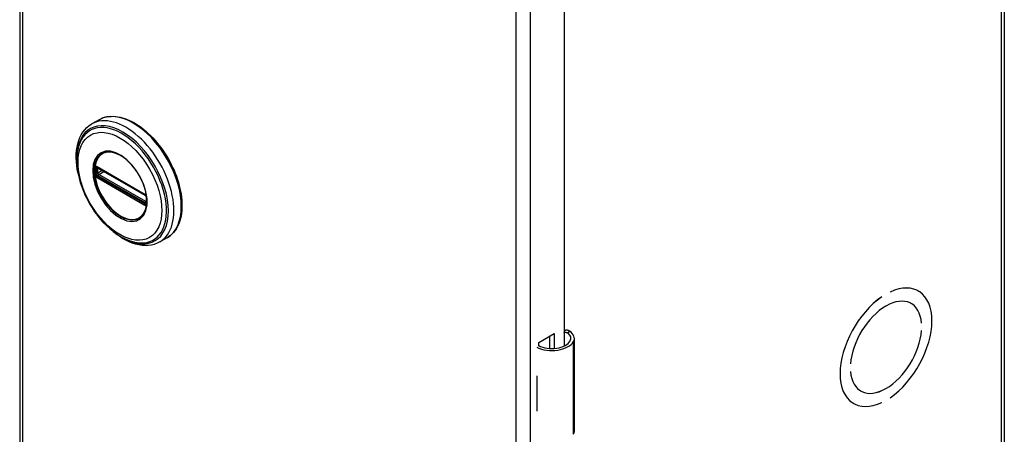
# Model space of a CAD drawing. Header units: inches. Extents: x 0.1 to 89.6, y -11 to 54.9.
# Tile 7 of 8: x 81.1 to 89.6, y 40 to 43.6. Entities that reach past the tile are written whole.
import ezdxf

# ---------------------------------------------------------------- set-up
doc = ezdxf.new("R2010")
doc.units = ezdxf.units.IN
doc.header["$MEASUREMENT"] = 0
doc.layers.add('Visible Edges(ANSI)', color=7, linetype='Continuous', lineweight=25)
doc.layers.add('Visible Tangent Edges(ANSI)', color=7, linetype='Continuous', lineweight=25)

msp = doc.modelspace()

# ---------------------------------------------------------------- linework, layer by layer
at = {"layer": 'Visible Edges(ANSI)'}
for p, q in [((81.0938, 46.331), (81.0938, 26.7098)), ((89.6246, 46.3086), (89.6246, 26.6874)), ((85.81, 43.8996), (85.81, 40.8031)), ((81.782, 42.7656), (81.7179, 42.7288)), ((81.7675, 42.3516), (81.7625, 42.3545)), ((81.7675, 42.3516), (82.1756, 42.1166)), ((82.1825, 42.1089), (81.7745, 42.3438)), ((82.1807, 42.1136), (82.1756, 42.1166)), ((82.1914, 42.1012), (82.1926, 42.0984)), ((82.1915, 42.056), (82.1915, 42.0933)), ((82.1926, 42.0984), (82.1932, 42.0966)), ((82.1946, 42.0829), (82.1946, 42.0459)), ((82.1946, 42.0459), (82.1945, 42.04)), ((82.3714, 41.7421), (82.3074, 41.7052)), ((88.5641, 41.2301), (88.5642, 41.2301)), ((88.5642, 41.2302), (88.5642, 41.2301)), ((88.6349, 41.2708), (88.6349, 41.2709)), ((88.8749, 41.2829), (88.8802, 41.2799)), ((88.8131, 41.1742), (88.8178, 41.1715)), ((88.9075, 41.0026), (88.9076, 41.0026)), ((88.9076, 41.0026), (88.9075, 41.0026)), ((85.5908, 40.8351), (85.7251, 40.9125)), ((85.6862, 40.7822), (85.6862, 40.8901)), ((85.7251, 40.9125), (85.7251, 40.7823)), ((85.8995, 40.0662), (85.8995, 40.8708)), ((88.9075, 40.9371), (88.9076, 40.9372)), ((85.5908, 40.8033), (85.5908, 40.8351)), ((88.2915, 40.6479), (88.2915, 40.6478)), ((88.2915, 40.6478), (88.2915, 40.6478)), ((85.5752, 40.543), (85.5752, 40.5117)), ((88.2915, 40.5824), (88.2915, 40.5824)), ((88.3766, 40.4161), (88.3812, 40.4134)), ((88.6349, 40.3548), (88.6349, 40.3549)), ((85.5752, 40.2686), (85.5752, 40.2373)), ((88.3136, 40.3082), (88.3189, 40.3051)), ((88.5641, 40.3141), (88.5642, 40.3141)), ((88.5642, 40.3142), (88.5642, 40.3141))]:
    msp.add_line(p, q, dxfattribs=at)
at = {"layer": 'Visible Edges(ANSI)', "flags": 128}
for points in [[(81.782, 42.7656), (81.7978, 42.7739), (81.8144, 42.7808), (81.8316, 42.7863), (81.8493, 42.7905), (81.8676, 42.7933), (81.8863, 42.7947), (81.9054, 42.7948), (81.9249, 42.7935), (81.9446, 42.7909), (81.9646, 42.787), (81.9848, 42.7818), (82.0052, 42.7753), (82.0256, 42.7676), (82.0462, 42.7586), (82.0668, 42.7485), (82.0873, 42.7372), (82.1078, 42.7247), (82.1282, 42.7112), (82.1485, 42.6966), (82.1686, 42.6809), (82.1884, 42.6643), (82.208, 42.6467), (82.2273, 42.6282), (82.2462, 42.6089), (82.2647, 42.5887), (82.2828, 42.5677), (82.3003, 42.546), (82.3174, 42.5236), (82.3339, 42.5006), (82.3498, 42.477), (82.3651, 42.4529), (82.3797, 42.4284), (82.3936, 42.4034), (82.4068, 42.3781), (82.4192, 42.3525), (82.4308, 42.3267), (82.4416, 42.3007), (82.4515, 42.2746), (82.4606, 42.2484), (82.4688, 42.2223), (82.476, 42.1962), (82.4824, 42.1703), (82.4878, 42.1445), (82.4922, 42.119), (82.4956, 42.0938), (82.4981, 42.0689), (82.4996, 42.0445), (82.5, 42.0205), (82.4995, 41.997), (82.4979, 41.9741), (82.4954, 41.9519), (82.4918, 41.9303), (82.4872, 41.9094), (82.4815, 41.8894), (82.4749, 41.8701), (82.4672, 41.8517), (82.4586, 41.8342), (82.4489, 41.8177), (82.4383, 41.8023), (82.4267, 41.7879), (82.4142, 41.7746), (82.4008, 41.7625), (82.3865, 41.7517), (82.3714, 41.7421)], [(81.5999, 42.2984), (81.5931, 42.3332), (81.5881, 42.3674), (81.5849, 42.4011), (81.5836, 42.4341), (81.5841, 42.4663), (81.5865, 42.4975), (81.5908, 42.5276), (81.5971, 42.5566), (81.6054, 42.5843), (81.6156, 42.6105), (81.6278, 42.6351), (81.642, 42.658), (81.6582, 42.679), (81.6764, 42.6979), (81.6963, 42.7146), (81.7179, 42.7288)], [(81.6272, 42.5891), (81.6207, 42.5759), (81.6148, 42.5622), (81.6095, 42.548), (81.6048, 42.5334), (81.5972, 42.503), (81.592, 42.4711), (81.5892, 42.4379), (81.5886, 42.4036), (81.5904, 42.3683), (81.5943, 42.3322), (81.6005, 42.2955), (81.6088, 42.2583), (81.6191, 42.2209), (81.6315, 42.1834), (81.6458, 42.146), (81.662, 42.109), (81.6799, 42.0725), (81.6995, 42.0366), (81.7206, 42.0017), (81.7432, 41.9679), (81.7671, 41.9353), (81.7923, 41.9042), (81.8185, 41.8747), (81.8456, 41.847), (81.8736, 41.8211), (81.9023, 41.7974), (81.9315, 41.7758), (81.9612, 41.7566), (81.9911, 41.7398), (82.0213, 41.7256), (82.0515, 41.7141), (82.0816, 41.7054), (82.0965, 41.7021), (82.1115, 41.6996), (82.1263, 41.6978), (82.141, 41.6968)], [(82.1647, 41.942), (82.1733, 41.9556), (82.1806, 41.9709), (82.1865, 41.9877), (82.191, 42.0059), (82.194, 42.0255), (82.1955, 42.0463), (82.1955, 42.0681), (82.1939, 42.0908), (82.1907, 42.1141), (82.186, 42.1381), (82.1798, 42.1624), (82.1722, 42.1869), (82.1631, 42.2114), (82.1527, 42.2359), (82.141, 42.26), (82.1282, 42.2836), (82.1142, 42.3066), (82.0992, 42.3288), (82.0833, 42.35), (82.0666, 42.3701), (82.0492, 42.3891), (82.0313, 42.4066), (82.0129, 42.4227), (81.9943, 42.4371), (81.9755, 42.4499), (81.9566, 42.4609), (81.9379, 42.4701), (81.9195, 42.4772), (81.9015, 42.4825), (81.8839, 42.4858), (81.8671, 42.4871), (81.8511, 42.4865)], [(81.7625, 42.3545), (81.7606, 42.3553), (81.7594, 42.3556)], [(81.7745, 42.3438), (81.7735, 42.3443), (81.7731, 42.3444)], [(82.1807, 42.1136), (82.184, 42.1112), (82.1874, 42.1076)], [(82.1915, 42.0933), (82.1909, 42.0973), (82.1888, 42.1021), (82.1856, 42.1063), (82.1825, 42.1089)], [(82.1874, 42.1076), (82.1895, 42.1045), (82.1914, 42.1012)], [(82.1913, 42.0545), (82.1914, 42.0549), (82.1915, 42.056)], [(82.1945, 42.04), (82.1942, 42.0376), (82.194, 42.0366)], [(82.3074, 41.7052), (82.2842, 41.6937), (82.2598, 41.6848), (82.2344, 41.6786), (82.2081, 41.6751), (82.1811, 41.6743), (82.1537, 41.6761), (82.1259, 41.6804), (82.0978, 41.6871), (82.0696, 41.6962), (82.0414, 41.7076), (82.0131, 41.7212), (81.9851, 41.7369), (81.9572, 41.7547), (81.9297, 41.7743), (81.9025, 41.7958), (81.8759, 41.8191)], [(85.8574, 40.9326), (85.8555, 40.9336), (85.8537, 40.9346), (85.8518, 40.9356), (85.8498, 40.9364), (85.8478, 40.9372), (85.8458, 40.9379), (85.8437, 40.9385), (85.8417, 40.939), (85.8396, 40.9394), (85.8375, 40.9397), (85.8354, 40.9398), (85.8333, 40.9399), (85.8312, 40.9399), (85.8291, 40.9398), (85.827, 40.9395), (85.825, 40.9392), (85.8229, 40.9387), (85.8209, 40.9382), (85.819, 40.9376), (85.8171, 40.9368), (85.8152, 40.936), (85.8134, 40.9352), (85.8117, 40.9342), (85.81, 40.9332)], [(85.81, 40.9217), (85.8115, 40.9222), (85.8131, 40.9225), (85.8146, 40.9228), (85.8162, 40.923), (85.8178, 40.9232), (85.8193, 40.9232), (85.8208, 40.9233), (85.8223, 40.9232), (85.8238, 40.9231), (85.8253, 40.9229), (85.8268, 40.9227), (85.8284, 40.9224), (85.8299, 40.922), (85.8314, 40.9216), (85.8329, 40.9211), (85.8344, 40.9206), (85.8359, 40.92), (85.8373, 40.9193), (85.8388, 40.9186), (85.8402, 40.9178), (85.8416, 40.9169), (85.843, 40.916), (85.8443, 40.915), (85.8456, 40.914)]]:
    msp.add_lwpolyline(points, dxfattribs=at)
at = {"layer": 'Visible Edges(ANSI)'}
for centre, major_axis, ratio, start_param, end_param in [((88.5995, 40.7925), (0.2807, 0.4875), 0.578093, 4.014063, 6.977643), ((88.5995, 40.7925), (0.2807, 0.4874), 0.578093, 4.014079, 6.977628), ((88.5995, 40.7925), (-0.2807, -0.4875), 0.578093, 4.014063, 6.977643), ((88.5995, 40.7925), (-0.2807, -0.4874), 0.578093, 4.014079, 6.977628), ((88.5995, 40.7925), (0.2183, 0.3791), 0.578093, 5.58741, 8.54589), ((88.5995, 40.7925), (0.2183, 0.379), 0.578093, 5.587431, 8.545869), ((85.742, 40.8708), (0.128, 0), 0.575862, 5.96475, 6.909947), ((85.742, 40.8708), (0.1575, 0), 0.575862, 5.96475, 7.032103), ((88.5995, 40.7925), (-0.2183, -0.3791), 0.578093, 5.58741, 8.54589), ((88.5995, 40.7925), (-0.2183, -0.379), 0.578093, 5.587431, 8.545869), ((85.7046, 40.8779), (0.1969, 0), 0.575862, 3.983372, 5.96475), ((85.7046, 40.8779), (0.1673, 0), 0.575862, 3.964134, 5.96475), ((85.7046, 40.6285), (0.1969, 0), 0.575862, 3.983372, 3.995195), ((85.6355, 40.5515), (-0.0917, 0), 0.575862, 0.828235, 0.853602), ((85.6355, 40.3085), (0.0917, 0), 0.575862, 3.969828, 3.995195), ((85.7046, 40.3227), (-0.1969, 0), 0.575862, 0.841779, 0.853602), ((85.742, 40.0662), (0.1575, 0), 0.575862, 5.96475, 6.283185)]:
    msp.add_ellipse(centre, major_axis=major_axis, ratio=ratio, start_param=start_param, end_param=end_param, dxfattribs=at)
at = {"layer": 'Visible Tangent Edges(ANSI)'}
for p, q in [((81.119, 46.2959), (81.119, 26.6748)), ((89.5994, 26.6524), (89.5994, 46.2735)), ((85.3956, 24.2121), (85.3956, 43.8332)), ((85.5172, 43.8332), (85.5172, 24.2121)), ((81.7596, 42.3025), (81.7596, 42.3398)), ((82.1735, 42.1211), (81.7655, 42.3561)), ((81.7722, 42.3402), (81.7769, 42.3425)), ((81.7722, 42.3029), (81.7722, 42.3402)), ((81.8089, 42.324), (81.7722, 42.3029)), ((81.7725, 42.3473), (82.1806, 42.1123)), ((81.7791, 42.2908), (81.8228, 42.316)), ((81.7655, 42.2632), (82.1735, 42.0282)), ((82.1771, 42.0372), (81.769, 42.2722)), ((82.1806, 42.0451), (81.7725, 42.2801)), ((82.1872, 42.0558), (81.7791, 42.2908)), ((82.1915, 42.0587), (82.1872, 42.0558)), ((82.1935, 42.0899), (82.1935, 42.0526)), ((85.8456, 40.914), (85.8574, 40.9326)), ((85.8916, 40.0378), (85.8916, 40.8424)), ((85.5752, 40.5117), (85.5752, 40.2686))]:
    msp.add_line(p, q, dxfattribs=at)
at = {"layer": 'Visible Tangent Edges(ANSI)', "flags": 128}
for points in [[(81.7265, 42.3241), (81.7314, 42.2664), (81.7456, 42.2054), (81.7688, 42.1438), (81.7999, 42.084), (81.8377, 42.0285), (81.8806, 41.9794), (81.9268, 41.9391), (81.9745, 41.909), (82.0217, 41.8901), (82.0666, 41.8833), (82.1071, 41.8893), (82.1416, 41.9076), (82.1688, 41.9371), (82.1878, 41.9769), (82.1973, 42.0256), (82.1972, 42.0809), (82.1876, 42.1404), (82.1688, 42.202), (82.1414, 42.2631), (82.1067, 42.3211), (82.0662, 42.3736), (82.0215, 42.4184), (81.9742, 42.4538), (81.9264, 42.4786), (81.8802, 42.4913), (81.8374, 42.4915), (81.7997, 42.4794), (81.7687, 42.4553), (81.7455, 42.4204), (81.7313, 42.376), (81.7265, 42.3241)], [(81.7377, 42.323), (81.7379, 42.3343), (81.7386, 42.3453), (81.7396, 42.3561), (81.7411, 42.3666), (81.7431, 42.3768), (81.7454, 42.3866), (81.7481, 42.396), (81.7513, 42.4051), (81.7549, 42.4138), (81.7589, 42.422), (81.7633, 42.4298), (81.768, 42.4372), (81.7732, 42.4441), (81.7787, 42.4506), (81.7845, 42.4565), (81.7907, 42.462), (81.7972, 42.4669), (81.8041, 42.4713), (81.8112, 42.4752), (81.8187, 42.4786), (81.8264, 42.4813), (81.8344, 42.4836), (81.8426, 42.4853), (81.8511, 42.4864)], [(82.1645, 41.9421), (82.1506, 41.9262), (82.1347, 41.9133), (82.1168, 41.9036), (82.0971, 41.8973), (82.0758, 41.8946), (82.0532, 41.8954), (82.0296, 41.8998), (82.0053, 41.9075), (81.9805, 41.9185), (81.9556, 41.9327), (81.9309, 41.9499), (81.9065, 41.9699), (81.8829, 41.9926), (81.8603, 42.0177), (81.8389, 42.0448), (81.819, 42.0736), (81.8009, 42.1037), (81.7847, 42.135), (81.7707, 42.1669), (81.759, 42.199), (81.7498, 42.2311), (81.7431, 42.2627), (81.7391, 42.2935), (81.7377, 42.323)], [(81.7429, 42.341), (81.7428, 42.3395), (81.7428, 42.338), (81.7427, 42.3365), (81.7427, 42.335), (81.7427, 42.3335), (81.7426, 42.332), (81.7426, 42.3304), (81.7426, 42.3289), (81.7426, 42.3274), (81.7426, 42.3258), (81.7426, 42.3243), (81.7426, 42.3228), (81.7426, 42.3212), (81.7426, 42.3197), (81.7426, 42.3181), (81.7426, 42.3166), (81.7426, 42.315), (81.7426, 42.3134), (81.7427, 42.3119), (81.7427, 42.3103), (81.7427, 42.3087), (81.7428, 42.3072), (81.7428, 42.3056), (81.7429, 42.304)], [(81.7431, 42.3467), (81.7431, 42.3465), (81.7431, 42.3463), (81.7431, 42.346), (81.743, 42.3458), (81.743, 42.3455), (81.743, 42.3453), (81.743, 42.3451), (81.743, 42.3448), (81.743, 42.3446), (81.743, 42.3444), (81.743, 42.3441), (81.743, 42.3439), (81.743, 42.3436), (81.7429, 42.3434), (81.7429, 42.3432), (81.7429, 42.3429), (81.7429, 42.3427), (81.7429, 42.3424), (81.7429, 42.3422), (81.7429, 42.342), (81.7429, 42.3417), (81.7429, 42.3415), (81.7429, 42.3413), (81.7429, 42.341)], [(81.7449, 42.3568), (81.7448, 42.3564), (81.7447, 42.356), (81.7445, 42.3557), (81.7444, 42.3553), (81.7443, 42.3549), (81.7442, 42.3545), (81.7441, 42.3541), (81.744, 42.3537), (81.7439, 42.3533), (81.7439, 42.3529), (81.7438, 42.3525), (81.7437, 42.352), (81.7436, 42.3516), (81.7435, 42.3512), (81.7435, 42.3508), (81.7434, 42.3503), (81.7434, 42.3499), (81.7433, 42.3494), (81.7433, 42.349), (81.7432, 42.3485), (81.7432, 42.3481), (81.7431, 42.3476), (81.7431, 42.3472), (81.7431, 42.3467)], [(81.7458, 42.3593), (81.7457, 42.3592), (81.7457, 42.3591), (81.7456, 42.359), (81.7456, 42.3589), (81.7456, 42.3588), (81.7455, 42.3587), (81.7455, 42.3586), (81.7455, 42.3585), (81.7454, 42.3584), (81.7454, 42.3583), (81.7453, 42.3582), (81.7453, 42.3581), (81.7453, 42.358), (81.7452, 42.3579), (81.7452, 42.3578), (81.7452, 42.3577), (81.7451, 42.3576), (81.7451, 42.3575), (81.7451, 42.3573), (81.745, 42.3572), (81.745, 42.3571), (81.7449, 42.357), (81.7449, 42.3569), (81.7449, 42.3568)], [(81.7509, 42.3614), (81.7507, 42.3614), (81.7504, 42.3614), (81.7502, 42.3614), (81.75, 42.3613), (81.7497, 42.3613), (81.7495, 42.3612), (81.7493, 42.3612), (81.749, 42.3611), (81.7488, 42.361), (81.7486, 42.3609), (81.7484, 42.3609), (81.7481, 42.3608), (81.7479, 42.3607), (81.7477, 42.3606), (81.7475, 42.3605), (81.7473, 42.3604), (81.7471, 42.3603), (81.7469, 42.3601), (81.7467, 42.36), (81.7465, 42.3599), (81.7463, 42.3598), (81.7461, 42.3596), (81.7459, 42.3595), (81.7458, 42.3593)], [(81.7506, 42.3465), (81.7506, 42.3468), (81.7506, 42.3471), (81.7506, 42.3474), (81.7506, 42.3477), (81.7507, 42.348), (81.7507, 42.3483), (81.7507, 42.3487), (81.7508, 42.3489), (81.7509, 42.3492), (81.7509, 42.3495), (81.751, 42.3498), (81.7511, 42.3501), (81.7512, 42.3504), (81.7513, 42.3506), (81.7514, 42.3509), (81.7515, 42.3511), (81.7516, 42.3514), (81.7518, 42.3516), (81.7519, 42.3519), (81.752, 42.3521), (81.7522, 42.3523), (81.7523, 42.3525), (81.7525, 42.3527), (81.7526, 42.3529)], [(81.7507, 42.3407), (81.7507, 42.3409), (81.7507, 42.3411), (81.7507, 42.3414), (81.7507, 42.3416), (81.7507, 42.3418), (81.7507, 42.3421), (81.7507, 42.3423), (81.7507, 42.3426), (81.7507, 42.3428), (81.7507, 42.343), (81.7507, 42.3433), (81.7507, 42.3435), (81.7507, 42.3438), (81.7507, 42.344), (81.7507, 42.3443), (81.7507, 42.3445), (81.7506, 42.3447), (81.7506, 42.345), (81.7506, 42.3452), (81.7506, 42.3455), (81.7506, 42.3457), (81.7506, 42.346), (81.7506, 42.3462), (81.7506, 42.3465)], [(81.7507, 42.3034), (81.7507, 42.3049), (81.7508, 42.3065), (81.7508, 42.308), (81.7508, 42.3096), (81.7508, 42.3112), (81.7508, 42.3127), (81.7508, 42.3143), (81.7508, 42.3158), (81.7509, 42.3174), (81.7509, 42.3189), (81.7509, 42.3205), (81.7509, 42.322), (81.7509, 42.3236), (81.7509, 42.3251), (81.7509, 42.3267), (81.7508, 42.3282), (81.7508, 42.3298), (81.7508, 42.3314), (81.7508, 42.3329), (81.7508, 42.3345), (81.7508, 42.336), (81.7508, 42.3376), (81.7507, 42.3391), (81.7507, 42.3407)], [(81.7603, 42.359), (81.7599, 42.3593), (81.7595, 42.3595), (81.7591, 42.3597), (81.7587, 42.3599), (81.7583, 42.3601), (81.7578, 42.3602), (81.7574, 42.3604), (81.757, 42.3605), (81.7566, 42.3607), (81.7562, 42.3608), (81.7558, 42.3609), (81.7554, 42.361), (81.7551, 42.3611), (81.7547, 42.3612), (81.7543, 42.3613), (81.7539, 42.3613), (81.7535, 42.3614), (81.7531, 42.3614), (81.7528, 42.3615), (81.7524, 42.3615), (81.752, 42.3615), (81.7517, 42.3615), (81.7513, 42.3615), (81.7509, 42.3614)], [(81.7526, 42.3529), (81.7527, 42.353), (81.7527, 42.3531), (81.7528, 42.3531), (81.7528, 42.3532), (81.7529, 42.3532), (81.7529, 42.3533), (81.753, 42.3534), (81.753, 42.3534), (81.7531, 42.3535), (81.7531, 42.3535), (81.7532, 42.3536), (81.7533, 42.3536), (81.7533, 42.3537), (81.7534, 42.3537), (81.7534, 42.3538), (81.7535, 42.3538), (81.7535, 42.3539), (81.7536, 42.3539), (81.7536, 42.354), (81.7537, 42.354), (81.7537, 42.3541), (81.7538, 42.3541), (81.7538, 42.3542), (81.7539, 42.3542)], [(81.7539, 42.3542), (81.754, 42.3543), (81.7542, 42.3544), (81.7543, 42.3545), (81.7544, 42.3546), (81.7545, 42.3547), (81.7547, 42.3548), (81.7548, 42.3549), (81.755, 42.355), (81.7551, 42.355), (81.7552, 42.3551), (81.7554, 42.3552), (81.7555, 42.3552), (81.7557, 42.3553), (81.7558, 42.3553), (81.756, 42.3554), (81.7561, 42.3554), (81.7563, 42.3555), (81.7565, 42.3555), (81.7566, 42.3556), (81.7568, 42.3556), (81.7569, 42.3556), (81.7571, 42.3556), (81.7573, 42.3557), (81.7574, 42.3557)], [(81.7574, 42.3557), (81.7575, 42.3557), (81.7576, 42.3557), (81.7577, 42.3557), (81.7577, 42.3557), (81.7578, 42.3557), (81.7579, 42.3557), (81.758, 42.3557), (81.7581, 42.3557), (81.7581, 42.3557), (81.7582, 42.3557), (81.7583, 42.3557), (81.7584, 42.3557), (81.7585, 42.3557), (81.7585, 42.3557), (81.7586, 42.3557), (81.7587, 42.3557), (81.7588, 42.3557), (81.7589, 42.3557), (81.7589, 42.3557), (81.759, 42.3557), (81.7591, 42.3557), (81.7592, 42.3557), (81.7593, 42.3556), (81.7594, 42.3556)], [(81.7596, 42.3398), (81.7596, 42.34), (81.7596, 42.3403), (81.7596, 42.3405), (81.7596, 42.3408), (81.7596, 42.3411), (81.7596, 42.3413), (81.7596, 42.3416), (81.7596, 42.3418), (81.7596, 42.342), (81.7597, 42.3423), (81.7597, 42.3425), (81.7597, 42.3428), (81.7597, 42.343), (81.7597, 42.3432), (81.7598, 42.3435), (81.7598, 42.3437), (81.7598, 42.3439), (81.7598, 42.3441), (81.7599, 42.3444), (81.7599, 42.3446), (81.7599, 42.3448), (81.76, 42.345), (81.76, 42.3452), (81.7601, 42.3454)], [(81.7601, 42.3454), (81.7601, 42.3456), (81.7601, 42.3457), (81.7601, 42.3459), (81.7602, 42.346), (81.7602, 42.3462), (81.7603, 42.3463), (81.7603, 42.3464), (81.7604, 42.3466), (81.7604, 42.3467), (81.7605, 42.3468), (81.7605, 42.347), (81.7606, 42.3471), (81.7606, 42.3472), (81.7607, 42.3474), (81.7607, 42.3475), (81.7608, 42.3476), (81.7609, 42.3477), (81.7609, 42.3478), (81.761, 42.3479), (81.7611, 42.348), (81.7612, 42.3481), (81.7612, 42.3482), (81.7613, 42.3483), (81.7614, 42.3484)], [(81.7655, 42.3561), (81.7653, 42.3562), (81.765, 42.3564), (81.7648, 42.3565), (81.7646, 42.3566), (81.7644, 42.3567), (81.7642, 42.3569), (81.764, 42.357), (81.7637, 42.3571), (81.7635, 42.3572), (81.7633, 42.3574), (81.7631, 42.3575), (81.7629, 42.3576), (81.7627, 42.3577), (81.7625, 42.3578), (81.7622, 42.358), (81.762, 42.3581), (81.7618, 42.3582), (81.7616, 42.3583), (81.7614, 42.3584), (81.7612, 42.3586), (81.7609, 42.3587), (81.7607, 42.3588), (81.7605, 42.3589), (81.7603, 42.359)], [(81.7639, 42.3499), (81.7641, 42.3499), (81.7642, 42.35), (81.7643, 42.35), (81.7645, 42.35), (81.7646, 42.35), (81.7647, 42.35), (81.7648, 42.35), (81.765, 42.35), (81.7651, 42.35), (81.7653, 42.35), (81.7654, 42.35), (81.7655, 42.35), (81.7657, 42.35), (81.7658, 42.35), (81.766, 42.3499), (81.7661, 42.3499), (81.7662, 42.3499), (81.7664, 42.3499), (81.7665, 42.3498), (81.7667, 42.3498), (81.7668, 42.3497), (81.767, 42.3497), (81.7671, 42.3497), (81.7673, 42.3496)], [(81.7673, 42.3496), (81.7675, 42.3495), (81.7677, 42.3495), (81.7679, 42.3494), (81.7681, 42.3493), (81.7683, 42.3492), (81.7685, 42.3492), (81.7687, 42.3491), (81.7689, 42.349), (81.7692, 42.3489), (81.7694, 42.3488), (81.7696, 42.3487), (81.7698, 42.3486), (81.77, 42.3485), (81.7703, 42.3484), (81.7705, 42.3483), (81.7707, 42.3482), (81.7709, 42.3481), (81.7711, 42.348), (81.7714, 42.3479), (81.7716, 42.3478), (81.7718, 42.3477), (81.772, 42.3475), (81.7723, 42.3474), (81.7725, 42.3473)], [(81.7429, 42.304), (81.7429, 42.3038), (81.7429, 42.3035), (81.7429, 42.3033), (81.7429, 42.303), (81.7429, 42.3028), (81.7429, 42.3025), (81.7429, 42.3023), (81.7429, 42.302), (81.7429, 42.3018), (81.7429, 42.3015), (81.743, 42.3013), (81.743, 42.301), (81.743, 42.3007), (81.743, 42.3005), (81.743, 42.3002), (81.743, 42.3), (81.743, 42.2997), (81.743, 42.2995), (81.743, 42.2992), (81.743, 42.299), (81.7431, 42.2987), (81.7431, 42.2985), (81.7431, 42.2982), (81.7431, 42.298)], [(81.7431, 42.298), (81.7431, 42.2975), (81.7431, 42.297), (81.7432, 42.2965), (81.7432, 42.296), (81.7433, 42.2955), (81.7433, 42.295), (81.7434, 42.2945), (81.7434, 42.294), (81.7435, 42.2935), (81.7436, 42.293), (81.7436, 42.2925), (81.7437, 42.292), (81.7438, 42.2915), (81.7439, 42.291), (81.744, 42.2905), (81.744, 42.29), (81.7441, 42.2895), (81.7442, 42.289), (81.7443, 42.2886), (81.7444, 42.2881), (81.7445, 42.2876), (81.7447, 42.2871), (81.7448, 42.2866), (81.7449, 42.2861)], [(81.7449, 42.2861), (81.7449, 42.286), (81.7449, 42.2858), (81.745, 42.2857), (81.745, 42.2856), (81.7451, 42.2854), (81.7451, 42.2853), (81.7451, 42.2851), (81.7452, 42.285), (81.7452, 42.2848), (81.7452, 42.2847), (81.7453, 42.2845), (81.7453, 42.2844), (81.7453, 42.2842), (81.7454, 42.2841), (81.7454, 42.2839), (81.7455, 42.2838), (81.7455, 42.2837), (81.7455, 42.2835), (81.7456, 42.2834), (81.7456, 42.2832), (81.7456, 42.2831), (81.7457, 42.2829), (81.7457, 42.2828), (81.7458, 42.2827)], [(81.7458, 42.2827), (81.7459, 42.2823), (81.7461, 42.2819), (81.7463, 42.2816), (81.7465, 42.2812), (81.7467, 42.2809), (81.7469, 42.2805), (81.7471, 42.2802), (81.7473, 42.2798), (81.7475, 42.2795), (81.7477, 42.2791), (81.7479, 42.2788), (81.7481, 42.2785), (81.7484, 42.2781), (81.7486, 42.2778), (81.7488, 42.2775), (81.749, 42.2771), (81.7493, 42.2768), (81.7495, 42.2765), (81.7497, 42.2761), (81.75, 42.2758), (81.7502, 42.2755), (81.7504, 42.2752), (81.7507, 42.2749), (81.7509, 42.2746)], [(81.7506, 42.2974), (81.7506, 42.2977), (81.7506, 42.298), (81.7506, 42.2982), (81.7506, 42.2985), (81.7506, 42.2987), (81.7506, 42.299), (81.7506, 42.2992), (81.7507, 42.2995), (81.7507, 42.2997), (81.7507, 42.3), (81.7507, 42.3002), (81.7507, 42.3005), (81.7507, 42.3007), (81.7507, 42.3009), (81.7507, 42.3012), (81.7507, 42.3014), (81.7507, 42.3017), (81.7507, 42.3019), (81.7507, 42.3022), (81.7507, 42.3024), (81.7507, 42.3027), (81.7507, 42.3029), (81.7507, 42.3031), (81.7507, 42.3034)], [(81.7526, 42.289), (81.7525, 42.2894), (81.7523, 42.2897), (81.7522, 42.2901), (81.752, 42.2904), (81.7519, 42.2908), (81.7518, 42.2912), (81.7517, 42.2915), (81.7515, 42.2919), (81.7514, 42.2922), (81.7513, 42.2926), (81.7512, 42.2929), (81.7511, 42.2933), (81.751, 42.2936), (81.751, 42.294), (81.7509, 42.2943), (81.7508, 42.2947), (81.7508, 42.295), (81.7507, 42.2954), (81.7507, 42.2957), (81.7506, 42.2961), (81.7506, 42.2964), (81.7506, 42.2968), (81.7506, 42.2971), (81.7506, 42.2974)], [(81.7509, 42.2746), (81.7513, 42.2741), (81.7517, 42.2737), (81.752, 42.2733), (81.7524, 42.2729), (81.7528, 42.2725), (81.7531, 42.2721), (81.7535, 42.2717), (81.7539, 42.2713), (81.7543, 42.2709), (81.7547, 42.2705), (81.7551, 42.2701), (81.7555, 42.2698), (81.7558, 42.2694), (81.7562, 42.2691), (81.7566, 42.2688), (81.757, 42.2684), (81.7575, 42.2681), (81.7579, 42.2678), (81.7583, 42.2675), (81.7587, 42.2672), (81.7591, 42.267), (81.7595, 42.2667), (81.7599, 42.2664), (81.7603, 42.2662)], [(81.7539, 42.2864), (81.7538, 42.2865), (81.7538, 42.2866), (81.7537, 42.2867), (81.7537, 42.2868), (81.7536, 42.2869), (81.7536, 42.287), (81.7535, 42.2871), (81.7535, 42.2873), (81.7534, 42.2874), (81.7534, 42.2875), (81.7533, 42.2876), (81.7533, 42.2877), (81.7532, 42.2878), (81.7531, 42.2879), (81.7531, 42.288), (81.753, 42.2881), (81.753, 42.2882), (81.7529, 42.2884), (81.7529, 42.2885), (81.7528, 42.2886), (81.7528, 42.2887), (81.7527, 42.2888), (81.7527, 42.2889), (81.7526, 42.289)], [(81.7574, 42.2809), (81.7573, 42.2811), (81.7571, 42.2813), (81.7569, 42.2815), (81.7568, 42.2817), (81.7566, 42.2819), (81.7565, 42.2822), (81.7563, 42.2824), (81.7561, 42.2826), (81.756, 42.2828), (81.7558, 42.2831), (81.7557, 42.2833), (81.7555, 42.2835), (81.7554, 42.2838), (81.7552, 42.284), (81.7551, 42.2842), (81.755, 42.2845), (81.7548, 42.2847), (81.7547, 42.2849), (81.7545, 42.2852), (81.7544, 42.2854), (81.7543, 42.2857), (81.7542, 42.2859), (81.754, 42.2861), (81.7539, 42.2864)], [(81.7639, 42.2751), (81.7636, 42.2753), (81.7633, 42.2755), (81.763, 42.2757), (81.7627, 42.2759), (81.7625, 42.276), (81.7622, 42.2763), (81.7619, 42.2765), (81.7616, 42.2767), (81.7614, 42.2769), (81.7611, 42.2771), (81.7608, 42.2774), (81.7605, 42.2776), (81.7603, 42.2778), (81.76, 42.2781), (81.7597, 42.2783), (81.7595, 42.2786), (81.7592, 42.2789), (81.7589, 42.2791), (81.7587, 42.2794), (81.7584, 42.2797), (81.7582, 42.28), (81.7579, 42.2803), (81.7577, 42.2806), (81.7574, 42.2809)], [(81.7601, 42.2962), (81.76, 42.2964), (81.76, 42.2967), (81.7599, 42.2969), (81.7599, 42.2972), (81.7599, 42.2975), (81.7598, 42.2977), (81.7598, 42.298), (81.7598, 42.2982), (81.7598, 42.2985), (81.7597, 42.2988), (81.7597, 42.299), (81.7597, 42.2993), (81.7597, 42.2996), (81.7597, 42.2998), (81.7596, 42.3001), (81.7596, 42.3004), (81.7596, 42.3006), (81.7596, 42.3009), (81.7596, 42.3012), (81.7596, 42.3014), (81.7596, 42.3017), (81.7596, 42.302), (81.7596, 42.3022), (81.7596, 42.3025)], [(81.7614, 42.2915), (81.7613, 42.2917), (81.7612, 42.2919), (81.7612, 42.2921), (81.7611, 42.2923), (81.761, 42.2925), (81.7609, 42.2927), (81.7609, 42.2929), (81.7608, 42.2931), (81.7607, 42.2933), (81.7607, 42.2935), (81.7606, 42.2937), (81.7606, 42.2939), (81.7605, 42.2941), (81.7605, 42.2943), (81.7604, 42.2945), (81.7604, 42.2946), (81.7603, 42.2948), (81.7603, 42.295), (81.7602, 42.2952), (81.7602, 42.2954), (81.7601, 42.2956), (81.7601, 42.2958), (81.7601, 42.296), (81.7601, 42.2962)], [(81.7603, 42.2662), (81.7605, 42.2661), (81.7607, 42.2659), (81.7609, 42.2658), (81.7612, 42.2657), (81.7614, 42.2656), (81.7616, 42.2654), (81.7618, 42.2653), (81.762, 42.2652), (81.7622, 42.265), (81.7625, 42.2649), (81.7627, 42.2648), (81.7629, 42.2647), (81.7631, 42.2645), (81.7633, 42.2644), (81.7635, 42.2643), (81.7637, 42.2642), (81.764, 42.264), (81.7642, 42.2639), (81.7644, 42.2638), (81.7646, 42.2637), (81.7648, 42.2635), (81.765, 42.2634), (81.7653, 42.2633), (81.7655, 42.2632)], [(81.7673, 42.2837), (81.7671, 42.2838), (81.767, 42.2839), (81.7668, 42.284), (81.7667, 42.2842), (81.7665, 42.2843), (81.7664, 42.2844), (81.7662, 42.2846), (81.7661, 42.2847), (81.766, 42.2848), (81.7658, 42.285), (81.7657, 42.2851), (81.7655, 42.2853), (81.7654, 42.2854), (81.7653, 42.2856), (81.7651, 42.2857), (81.765, 42.2859), (81.7648, 42.286), (81.7647, 42.2862), (81.7646, 42.2863), (81.7645, 42.2865), (81.7643, 42.2867), (81.7642, 42.2868), (81.7641, 42.287), (81.7639, 42.2872)], [(81.769, 42.2722), (81.7688, 42.2723), (81.7686, 42.2725), (81.7684, 42.2726), (81.7682, 42.2727), (81.768, 42.2728), (81.7678, 42.2729), (81.7676, 42.2731), (81.7673, 42.2732), (81.7671, 42.2733), (81.7669, 42.2734), (81.7667, 42.2735), (81.7665, 42.2737), (81.7663, 42.2738), (81.7661, 42.2739), (81.7659, 42.274), (81.7656, 42.2741), (81.7654, 42.2743), (81.7652, 42.2744), (81.765, 42.2745), (81.7648, 42.2746), (81.7645, 42.2748), (81.7643, 42.2749), (81.7641, 42.275), (81.7639, 42.2751)], [(81.7725, 42.2801), (81.7723, 42.2802), (81.772, 42.2804), (81.7718, 42.2805), (81.7716, 42.2806), (81.7714, 42.2808), (81.7711, 42.2809), (81.7709, 42.2811), (81.7707, 42.2812), (81.7705, 42.2814), (81.7703, 42.2815), (81.77, 42.2816), (81.7698, 42.2818), (81.7696, 42.2819), (81.7694, 42.2821), (81.7692, 42.2823), (81.7689, 42.2824), (81.7687, 42.2826), (81.7685, 42.2827), (81.7683, 42.2829), (81.7681, 42.283), (81.7679, 42.2832), (81.7677, 42.2834), (81.7675, 42.2835), (81.7673, 42.2837)], [(82.1787, 42.1181), (82.1785, 42.1182), (82.1783, 42.1183), (82.1781, 42.1185), (82.1778, 42.1186), (82.1776, 42.1187), (82.1774, 42.1189), (82.1772, 42.119), (82.177, 42.1191), (82.1768, 42.1192), (82.1766, 42.1194), (82.1763, 42.1195), (82.1761, 42.1196), (82.1759, 42.1198), (82.1757, 42.1199), (82.1755, 42.12), (82.1753, 42.1201), (82.175, 42.1203), (82.1748, 42.1204), (82.1746, 42.1205), (82.1744, 42.1206), (82.1742, 42.1208), (82.174, 42.1209), (82.1737, 42.121), (82.1735, 42.1211)], [(82.1881, 42.1097), (82.1877, 42.1102), (82.1874, 42.1106), (82.187, 42.111), (82.1866, 42.1114), (82.1863, 42.1118), (82.1859, 42.1122), (82.1855, 42.1126), (82.1851, 42.113), (82.1847, 42.1134), (82.1843, 42.1138), (82.184, 42.1141), (82.1836, 42.1145), (82.1832, 42.1148), (82.1828, 42.1152), (82.1824, 42.1155), (82.182, 42.1158), (82.1816, 42.1162), (82.1812, 42.1165), (82.1808, 42.1168), (82.1803, 42.117), (82.1799, 42.1173), (82.1795, 42.1176), (82.1791, 42.1178), (82.1787, 42.1181)], [(82.1806, 42.1123), (82.1808, 42.1122), (82.181, 42.112), (82.1812, 42.1119), (82.1815, 42.1117), (82.1817, 42.1116), (82.1819, 42.1115), (82.1821, 42.1113), (82.1823, 42.1112), (82.1826, 42.111), (82.1828, 42.1109), (82.183, 42.1107), (82.1832, 42.1106), (82.1834, 42.1104), (82.1836, 42.1103), (82.1839, 42.1101), (82.1841, 42.1099), (82.1843, 42.1098), (82.1845, 42.1096), (82.1847, 42.1095), (82.1849, 42.1093), (82.1851, 42.1091), (82.1853, 42.109), (82.1855, 42.1088), (82.1857, 42.1087)], [(82.1857, 42.1087), (82.1858, 42.1085), (82.186, 42.1084), (82.1861, 42.1083), (82.1863, 42.1082), (82.1864, 42.108), (82.1866, 42.1079), (82.1867, 42.1078), (82.1868, 42.1076), (82.187, 42.1075), (82.1871, 42.1073), (82.1873, 42.1072), (82.1874, 42.1071), (82.1875, 42.1069), (82.1877, 42.1068), (82.1878, 42.1066), (82.1879, 42.1064), (82.1881, 42.1063), (82.1882, 42.1061), (82.1883, 42.106), (82.1885, 42.1058), (82.1886, 42.1056), (82.1887, 42.1055), (82.1889, 42.1053), (82.189, 42.1051)], [(82.1923, 42.1034), (82.1922, 42.1037), (82.192, 42.1039), (82.1918, 42.1042), (82.1917, 42.1045), (82.1915, 42.1048), (82.1914, 42.105), (82.1912, 42.1053), (82.191, 42.1056), (82.1908, 42.1059), (82.1907, 42.1061), (82.1905, 42.1064), (82.1903, 42.1067), (82.1901, 42.1069), (82.19, 42.1072), (82.1898, 42.1075), (82.1896, 42.1077), (82.1894, 42.108), (82.1892, 42.1082), (82.189, 42.1085), (82.1888, 42.1087), (82.1886, 42.109), (82.1885, 42.1092), (82.1883, 42.1095), (82.1881, 42.1097)], [(82.1915, 42.1008), (82.1916, 42.1006), (82.1917, 42.1004), (82.1918, 42.1002), (82.1918, 42.1), (82.1919, 42.0998), (82.192, 42.0996), (82.1921, 42.0994), (82.1921, 42.0992), (82.1922, 42.099), (82.1922, 42.0988), (82.1923, 42.0986), (82.1924, 42.0984), (82.1924, 42.0982), (82.1925, 42.0981), (82.1925, 42.0979), (82.1926, 42.0977), (82.1926, 42.0975), (82.1927, 42.0973), (82.1927, 42.0971), (82.1928, 42.0969), (82.1928, 42.0967), (82.1928, 42.0965), (82.1929, 42.0963), (82.1929, 42.0962)], [(82.1929, 42.0962), (82.1929, 42.0959), (82.193, 42.0957), (82.193, 42.0954), (82.1931, 42.0951), (82.1931, 42.0949), (82.1931, 42.0946), (82.1932, 42.0944), (82.1932, 42.0941), (82.1932, 42.0938), (82.1933, 42.0936), (82.1933, 42.0933), (82.1933, 42.0931), (82.1934, 42.0928), (82.1934, 42.0925), (82.1934, 42.0923), (82.1934, 42.092), (82.1934, 42.0917), (82.1935, 42.0915), (82.1935, 42.0912), (82.1935, 42.0909), (82.1935, 42.0907), (82.1935, 42.0904), (82.1935, 42.0901), (82.1935, 42.0899)], [(82.1735, 42.0282), (82.1737, 42.028), (82.174, 42.0279), (82.1742, 42.0278), (82.1744, 42.0277), (82.1746, 42.0275), (82.1748, 42.0274), (82.175, 42.0273), (82.1753, 42.0272), (82.1755, 42.0271), (82.1757, 42.0269), (82.1759, 42.0268), (82.1761, 42.0267), (82.1763, 42.0266), (82.1766, 42.0265), (82.1768, 42.0263), (82.177, 42.0262), (82.1772, 42.0261), (82.1774, 42.026), (82.1776, 42.0259), (82.1778, 42.0257), (82.1781, 42.0256), (82.1783, 42.0255), (82.1785, 42.0254), (82.1787, 42.0253)], [(82.1821, 42.0343), (82.1819, 42.0344), (82.1817, 42.0345), (82.1815, 42.0347), (82.1813, 42.0348), (82.181, 42.0349), (82.1808, 42.035), (82.1806, 42.0352), (82.1804, 42.0353), (82.1802, 42.0354), (82.18, 42.0355), (82.1798, 42.0357), (82.1796, 42.0358), (82.1794, 42.0359), (82.1792, 42.036), (82.179, 42.0361), (82.1787, 42.0363), (82.1785, 42.0364), (82.1783, 42.0365), (82.1781, 42.0366), (82.1779, 42.0367), (82.1777, 42.0369), (82.1775, 42.037), (82.1773, 42.0371), (82.1771, 42.0372)], [(82.1787, 42.0253), (82.1791, 42.025), (82.1795, 42.0248), (82.1799, 42.0246), (82.1803, 42.0244), (82.1807, 42.0242), (82.1812, 42.0241), (82.1816, 42.0239), (82.182, 42.0238), (82.1824, 42.0236), (82.1828, 42.0235), (82.1832, 42.0234), (82.1836, 42.0233), (82.184, 42.0232), (82.1843, 42.0231), (82.1847, 42.023), (82.1851, 42.0229), (82.1855, 42.0229), (82.1859, 42.0228), (82.1863, 42.0228), (82.1866, 42.0228), (82.187, 42.0228), (82.1874, 42.0228), (82.1877, 42.0228), (82.1881, 42.0228)], [(82.1857, 42.0427), (82.1855, 42.0428), (82.1853, 42.0429), (82.1851, 42.0429), (82.1849, 42.043), (82.1847, 42.0431), (82.1845, 42.0432), (82.1843, 42.0433), (82.1841, 42.0434), (82.1839, 42.0434), (82.1836, 42.0435), (82.1834, 42.0436), (82.1832, 42.0437), (82.183, 42.0438), (82.1828, 42.0439), (82.1826, 42.044), (82.1823, 42.0441), (82.1821, 42.0443), (82.1819, 42.0444), (82.1817, 42.0445), (82.1815, 42.0446), (82.1812, 42.0447), (82.181, 42.0449), (82.1808, 42.045), (82.1806, 42.0451)], [(82.1885, 42.0326), (82.1883, 42.0326), (82.188, 42.0326), (82.1878, 42.0326), (82.1875, 42.0326), (82.1873, 42.0326), (82.187, 42.0326), (82.1868, 42.0326), (82.1865, 42.0327), (82.1862, 42.0327), (82.186, 42.0328), (82.1857, 42.0328), (82.1854, 42.0329), (82.1852, 42.033), (82.1849, 42.0331), (82.1846, 42.0331), (82.1843, 42.0332), (82.1841, 42.0334), (82.1838, 42.0335), (82.1835, 42.0336), (82.1832, 42.0337), (82.183, 42.0338), (82.1827, 42.034), (82.1824, 42.0341), (82.1821, 42.0343)], [(82.189, 42.0424), (82.1889, 42.0424), (82.1887, 42.0423), (82.1886, 42.0423), (82.1885, 42.0423), (82.1883, 42.0423), (82.1882, 42.0423), (82.1881, 42.0423), (82.1879, 42.0423), (82.1878, 42.0423), (82.1877, 42.0423), (82.1875, 42.0423), (82.1874, 42.0423), (82.1873, 42.0423), (82.1871, 42.0424), (82.187, 42.0424), (82.1868, 42.0424), (82.1867, 42.0424), (82.1866, 42.0425), (82.1864, 42.0425), (82.1863, 42.0425), (82.1861, 42.0426), (82.186, 42.0426), (82.1858, 42.0427), (82.1857, 42.0427)], [(82.1881, 42.0228), (82.1883, 42.0229), (82.1886, 42.0229), (82.1888, 42.0229), (82.189, 42.023), (82.1893, 42.023), (82.1895, 42.0231), (82.1897, 42.0231), (82.19, 42.0232), (82.1902, 42.0233), (82.1904, 42.0233), (82.1906, 42.0234), (82.1909, 42.0235), (82.1911, 42.0236), (82.1913, 42.0237), (82.1915, 42.0238), (82.1917, 42.0239), (82.1919, 42.024), (82.1921, 42.0241), (82.1923, 42.0243), (82.1925, 42.0244), (82.1927, 42.0245), (82.1929, 42.0247), (82.1931, 42.0248), (82.1932, 42.025)], [(82.1921, 42.0341), (82.1919, 42.034), (82.1918, 42.0339), (82.1917, 42.0338), (82.1916, 42.0337), (82.1914, 42.0336), (82.1913, 42.0335), (82.1911, 42.0334), (82.191, 42.0333), (82.1909, 42.0333), (82.1907, 42.0332), (82.1906, 42.0331), (82.1904, 42.0331), (82.1903, 42.033), (82.1901, 42.033), (82.19, 42.0329), (82.1898, 42.0329), (82.1897, 42.0328), (82.1895, 42.0328), (82.1893, 42.0327), (82.1892, 42.0327), (82.189, 42.0327), (82.1889, 42.0327), (82.1887, 42.0326), (82.1885, 42.0326)], [(82.1929, 42.0469), (82.1929, 42.0467), (82.1928, 42.0466), (82.1928, 42.0464), (82.1928, 42.0463), (82.1927, 42.0462), (82.1927, 42.046), (82.1926, 42.0459), (82.1926, 42.0457), (82.1925, 42.0456), (82.1925, 42.0455), (82.1924, 42.0453), (82.1924, 42.0452), (82.1923, 42.0451), (82.1922, 42.045), (82.1922, 42.0448), (82.1921, 42.0447), (82.1921, 42.0446), (82.192, 42.0445), (82.1919, 42.0444), (82.1918, 42.0443), (82.1918, 42.0442), (82.1917, 42.0441), (82.1916, 42.044), (82.1915, 42.0439)], [(82.1932, 42.0353), (82.1932, 42.0352), (82.1931, 42.0352), (82.1931, 42.0351), (82.1931, 42.0351), (82.193, 42.035), (82.193, 42.035), (82.1929, 42.0349), (82.1929, 42.0349), (82.1928, 42.0348), (82.1928, 42.0348), (82.1927, 42.0347), (82.1927, 42.0346), (82.1926, 42.0346), (82.1926, 42.0345), (82.1925, 42.0345), (82.1925, 42.0344), (82.1924, 42.0344), (82.1924, 42.0343), (82.1923, 42.0343), (82.1923, 42.0342), (82.1922, 42.0342), (82.1922, 42.0342), (82.1921, 42.0341), (82.1921, 42.0341)], [(82.1935, 42.0526), (82.1935, 42.0524), (82.1935, 42.0521), (82.1935, 42.0518), (82.1935, 42.0516), (82.1935, 42.0513), (82.1935, 42.0511), (82.1934, 42.0508), (82.1934, 42.0506), (82.1934, 42.0503), (82.1934, 42.0501), (82.1934, 42.0498), (82.1933, 42.0496), (82.1933, 42.0494), (82.1933, 42.0491), (82.1932, 42.0489), (82.1932, 42.0487), (82.1932, 42.0484), (82.1931, 42.0482), (82.1931, 42.048), (82.1931, 42.0478), (82.193, 42.0475), (82.193, 42.0473), (82.1929, 42.0471), (82.1929, 42.0469)], [(82.194, 42.0366), (82.1939, 42.0365), (82.1939, 42.0365), (82.1939, 42.0364), (82.1939, 42.0364), (82.1938, 42.0363), (82.1938, 42.0363), (82.1938, 42.0362), (82.1937, 42.0361), (82.1937, 42.0361), (82.1937, 42.036), (82.1937, 42.036), (82.1936, 42.0359), (82.1936, 42.0359), (82.1936, 42.0358), (82.1935, 42.0358), (82.1935, 42.0357), (82.1935, 42.0357), (82.1934, 42.0356), (82.1934, 42.0356), (82.1934, 42.0355), (82.1933, 42.0355), (82.1933, 42.0354), (82.1933, 42.0354), (82.1932, 42.0353)], [(82.1932, 42.025), (82.1933, 42.0251), (82.1933, 42.0252), (82.1934, 42.0253), (82.1934, 42.0254), (82.1934, 42.0255), (82.1935, 42.0256), (82.1935, 42.0257), (82.1935, 42.0258), (82.1936, 42.0259), (82.1936, 42.026), (82.1936, 42.0261), (82.1937, 42.0262), (82.1937, 42.0263), (82.1937, 42.0264), (82.1938, 42.0265), (82.1938, 42.0266), (82.1938, 42.0267), (82.1939, 42.0268), (82.1939, 42.0269), (82.1939, 42.027), (82.194, 42.0271), (82.194, 42.0272), (82.194, 42.0274), (82.1941, 42.0275)], [(82.1941, 42.0275), (82.1941, 42.0275), (82.1941, 42.0276), (82.1941, 42.0276), (82.1941, 42.0276), (82.1941, 42.0277), (82.1941, 42.0277), (82.1942, 42.0278), (82.1942, 42.0278), (82.1942, 42.0279), (82.1942, 42.0279), (82.1942, 42.028), (82.1942, 42.028), (82.1942, 42.0281), (82.1942, 42.0281), (82.1942, 42.0281), (82.1943, 42.0282), (82.1943, 42.0282), (82.1943, 42.0283), (82.1943, 42.0283), (82.1943, 42.0284), (82.1943, 42.0284), (82.1943, 42.0285), (82.1943, 42.0285), (82.1944, 42.0286)]]:
    msp.add_lwpolyline(points, dxfattribs=at)
at = {"layer": 'Visible Tangent Edges(ANSI)'}
for centre, major_axis, ratio, start_param, end_param in [((82.0767, 42.2539), (-0.2947, 0.5118), 0.578093, 3.141593, 6.283185), ((81.9857, 42.2015), (0.2799, -0.4861), 0.578093, 5.511135, 10.196828), ((82.0127, 42.217), (0.2947, -0.5118), 0.578093, 0, 3.141593), ((81.9783, 42.1972), (-0.2735, 0.4749), 0.578093, 2.791532, 6.633246), ((81.9695, 42.1921), (-0.1596, 0.2772), 0.578093, 5.51061, 6.923375), ((81.7335, 42.3281), (0.00984, 0), 0.575862, 3.926991, 5.15795), ((81.7478, 42.3461), (-0.00984, -0.00028), 0.581673, 1.028251, 1.856075), ((81.7477, 42.352), (-0.00984, -0.00028), 0.591317, 1.07096, 1.857516), ((81.7508, 42.3614), (-0.0076, 0.00626), 0.760748, 1.40376, 2.333788), ((81.7527, 42.3633), (-0.00632, 0.00755), 0.811771, 1.428731, 2.475929), ((81.7535, 42.341), (0.00984, 0.00024), 0.59042, 0.83446, 1.860262), ((81.7537, 42.3352), (0.00984, 0), 0.575862, 0.926506, 1.872801), ((81.7579, 42.3655), (0.00092, -0.0098), 0.788871, 5.058604, 6.105801), ((81.7544, 42.3444), (0.00805, -0.00567), 0.788059, 1.219922, 2.275132), ((81.757, 42.3459), (-0.00092, 0.0098), 0.788871, 5.058604, 6.105801), ((81.7655, 42.3443), (0.00984, 0), 0.575862, 4.068098, 5.462881), ((81.7673, 42.363), (-0.0048, -0.00859), 0.586247, 5.488592, 6.283185), ((81.7674, 42.3409), (-0.00492, 0.00854), 0.577389, 6.025038, 6.545191), ((81.7724, 42.3323), (-0.0098, 0.0171), 0.577389, 6.15618, 6.414048), ((81.7724, 42.3601), (-0.00491, -0.00853), 0.578093, 5.495853, 6.283185), ((81.7605, 42.345), (0.00472, 0.00863), 0.562064, 5.546486, 5.914438), ((81.7656, 42.3422), (0.00491, 0.00853), 0.578093, 5.636961, 5.898307), ((81.7794, 42.3363), (-0.00544, 0.00826), 0.574683, 0.074975, 0.752272), ((81.7794, 42.3524), (-0.00491, -0.00853), 0.578093, 5.636961, 6.283185), ((81.7478, 42.3088), (-0.00984, 0.00028), 0.569701, 1.06136, 1.889184), ((81.7477, 42.3028), (-0.00984, 0.00027), 0.559887, 1.103506, 1.890062), ((81.7508, 42.2905), (-0.00892, -0.00416), 0.215453, 0.743688, 1.673716), ((81.7527, 42.2867), (-0.00879, -0.00442), 0.079544, 0.618644, 1.665841), ((81.9695, 42.1921), (0.1596, -0.2772), 0.578093, 4.076067, 6.923375), ((81.7535, 42.2921), (-0.00984, 0.00023), 0.560899, 4.003339, 5.029141), ((81.7537, 42.298), (0.00984, 0), 0.575862, 0.926506, 1.872801), ((81.7579, 42.2786), (-0.00768, -0.00616), 0.211593, 4.603088, 5.650285), ((81.7544, 42.2875), (-0.00917, -0.00357), 0.208544, 3.774001, 4.829211), ((81.757, 42.2831), (0.00768, 0.00616), 0.211593, 4.603088, 5.650285), ((81.7655, 42.307), (0.00984, 0), 0.575862, 4.068098, 5.462881), ((81.7673, 42.2702), (0.00502, 0.00847), 0.569822, 1.311426, 2.361318), ((81.7674, 42.2921), (-0.00491, 0.00853), 0.578798, 1.312658, 1.832811), ((81.7724, 42.295), (0.0098, -0.0171), 0.578798, 4.585393, 4.843261), ((81.7605, 42.2801), (0.00471, 0.00864), 0.563128, 4.432802, 5.419453), ((81.7724, 42.2672), (0.00491, 0.00853), 0.578093, 1.295624, 2.354261), ((81.7656, 42.2773), (0.00491, 0.00853), 0.578093, 4.437217, 5.354746), ((81.7794, 42.299), (-0.00491, 0.00853), 0.620454, 0.788035, 2.357613), ((81.7794, 42.2829), (-0.00491, -0.00853), 0.578093, 3.959964, 5.354746), ((82.1805, 42.1251), (-0.00491, -0.00853), 0.578093, 5.495853, 6.283185), ((82.1857, 42.1221), (-0.00502, -0.00847), 0.569822, 5.502911, 6.283185), ((82.1737, 42.1072), (-0.00491, -0.00853), 0.578093, 2.495368, 2.743694), ((82.1875, 42.1174), (-0.00491, -0.00853), 0.578093, 5.636961, 6.283185), ((82.1786, 42.1043), (-0.0051, -0.00842), 0.593717, 2.430436, 2.556448), ((82.195, 42.1137), (-0.00768, -0.00616), 0.211593, 5.650285, 6.283185), ((82.182, 42.1011), (-0.00768, -0.00616), 0.211593, 2.508693, 2.529805), ((82.1855, 42.1002), (0.00491, -0.00853), 0.578798, 1.312658, 1.832811), ((82.1805, 42.0973), (-0.0098, 0.0171), 0.578798, 4.585393, 4.843261), ((82.2002, 42.1056), (-0.00879, -0.00442), 0.079544, 0, 0.485097), ((82.1846, 42.0968), (0.00917, 0.00357), 0.208544, 0.612205, 0.632409), ((82.2014, 42.0933), (-0.00984, 0), 0.575862, 0, 0.644291), ((82.2019, 42.1017), (-0.00927, -0.00332), 0.150665, 0, 0.239458), ((82.1855, 42.0922), (0.00984, 0.00022), 0.591489, 0.648714, 0.709273), ((82.1856, 42.0865), (-0.00984, 0), 0.575862, 3.697464, 3.785883), ((82.2044, 42.0831), (-0.00984, -0.00009), 0.594902, 0.018047, 0.066957), ((82.1805, 42.0322), (0.00491, 0.00853), 0.578093, 1.295624, 2.354261), ((82.1737, 42.0423), (0.00491, 0.00853), 0.578093, 4.437217, 5.354746), ((82.1857, 42.0293), (0.0048, 0.00859), 0.586247, 1.297107, 2.347), ((82.1875, 42.0479), (-0.00491, -0.00853), 0.578093, 3.959964, 5.354746), ((82.1786, 42.0393), (-0.00511, -0.00841), 0.592653, 1.318605, 2.305256), ((82.195, 42.0269), (-0.00092, 0.0098), 0.788871, 0.869814, 1.917011), ((82.1874, 42.0641), (0.00441, -0.00885), 0.574531, 5.534735, 6.208141), ((82.182, 42.0384), (0.00092, -0.0098), 0.788871, 0.869814, 1.917011), ((82.1855, 42.0514), (0.00492, -0.00854), 0.577389, 6.025038, 6.545191), ((82.1805, 42.0601), (0.0098, -0.0171), 0.577389, 6.15618, 6.414048), ((82.2002, 42.029), (-0.00632, 0.00755), 0.811771, 0.381534, 1.428731), ((82.2014, 42.056), (-0.00984, 0), 0.575862, 0, 0.644291), ((82.1846, 42.0399), (0.00805, -0.00567), 0.788059, 0.164712, 1.219922), ((82.2019, 42.0308), (-0.00794, 0.00582), 0.825536, 0.179827, 1.109855), ((82.1855, 42.0434), (-0.00984, 0.00021), 0.559831, 3.557748, 3.876313), ((82.1856, 42.0492), (-0.00984, 0), 0.575862, 3.560707, 3.785883), ((82.2043, 42.0398), (-0.00984, 0.00023), 0.556723, 0, 0.376029), ((82.2044, 42.0458), (-0.00984, 0.00009), 0.556473, 0, 0.418671)]:
    msp.add_ellipse(centre, major_axis=major_axis, ratio=ratio, start_param=start_param, end_param=end_param, dxfattribs=at)
msp.add_ellipse((81.9625, 42.1881), major_axis=(0.2558, -0.4442), ratio=0.578093, dxfattribs=at)

doc.saveas('drawing.dxf')
